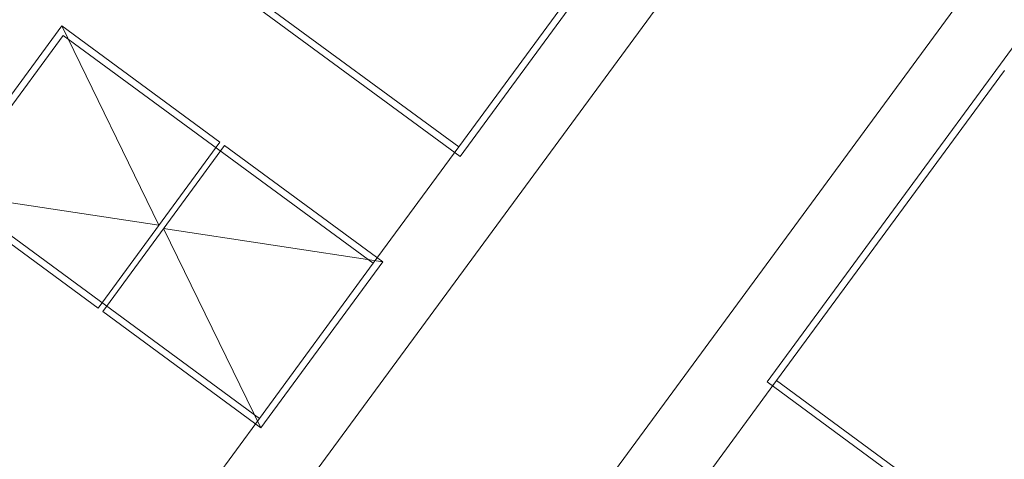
# Model space of a CAD drawing. Header units: metres. Extents: x 135583 to 135939, y 457896 to 458258.
# Tile 164 of 256: x 135769.86 to 135774.98, y 457910.57 to 457912.86. Entities that reach past the tile are written whole.
import ezdxf

# ---------------------------------------------------------------- set-up
doc = ezdxf.new("R2010")
doc.units = ezdxf.units.M
doc.linetypes.add('Hidden', pattern=[4, 2, -2])
doc.layers.add('NIEUWE INSTALLATIE', color=250, linetype='Continuous', lineweight=0)

msp = doc.modelspace()

# ---------------------------------------------------------------- linework, layer by layer
at = {"layer": 'NIEUWE INSTALLATIE'}
for p, q in [((135776.8489, 457917.9215), (135769.9809, 457908.5732)), ((135776.8489, 457917.9215), (135769.9809, 457908.5732)), ((135770.9882, 457907.8332), (135777.8563, 457917.1814)), ((135770.9882, 457907.8332), (135777.8563, 457917.1814)), ((135772.1527, 457912.1459), (135773.4665, 457913.9342)), ((135770.6054, 457913.2826), (135772.1527, 457912.1459)), ((135770.0819, 457912.8235), (135769.4484, 457911.9612)), ((135770.9039, 457912.2195), (135770.0819, 457912.8235)), ((135770.0819, 457912.8235), (135770.5872, 457911.7884)), ((135775.0622, 457912.7619), (135773.7484, 457910.9736)), ((135770.2704, 457911.3572), (135770.9039, 457912.2195)), ((135770.9281, 457912.2018), (135770.2946, 457911.3395)), ((135771.7501, 457911.5979), (135770.9281, 457912.2018)), ((135771.7012, 457911.5904), (135772.1452, 457912.1948)), ((135771.7012, 457911.5904), (135772.1452, 457912.1948)), ((135769.4484, 457911.9612), (135770.2704, 457911.3572)), ((135769.4484, 457911.9612), (135770.5872, 457911.7884)), ((135770.6113, 457911.7706), (135771.7501, 457911.5979)), ((135770.6113, 457911.7706), (135771.1166, 457910.7356)), ((135771.1166, 457910.7356), (135771.7501, 457911.5979)), ((135770.2946, 457911.3395), (135771.1166, 457910.7356)), ((135773.7973, 457910.981), (135773.3533, 457910.3767)), ((135773.7973, 457910.981), (135773.3533, 457910.3767)), ((135773.7484, 457910.9736), (135775.2957, 457909.8368)), ((135769.6585, 457908.8101), (135771.1091, 457910.7845)), ((135769.6585, 457908.8101), (135771.1091, 457910.7845))]:
    msp.add_line(p, q, dxfattribs=at)
at = {"layer": 'NIEUWE INSTALLATIE', "linetype": 'Hidden'}
for p, q in [((135772.1452, 457912.1948), (135773.4383, 457913.9549)), ((135770.6543, 457913.2901), (135772.1452, 457912.1948)), ((135770.0894, 457912.7745), (135769.4973, 457911.9686)), ((135770.0894, 457912.7745), (135771.7012, 457911.5904)), ((135773.7973, 457910.9811), (135775.088, 457912.7379)), ((135769.4973, 457911.9686), (135771.1091, 457910.7845)), ((135771.7012, 457911.5904), (135771.1091, 457910.7845)), ((135775.2882, 457909.8857), (135773.7973, 457910.9811))]:
    msp.add_line(p, q, dxfattribs=at)

doc.saveas('drawing.dxf')
